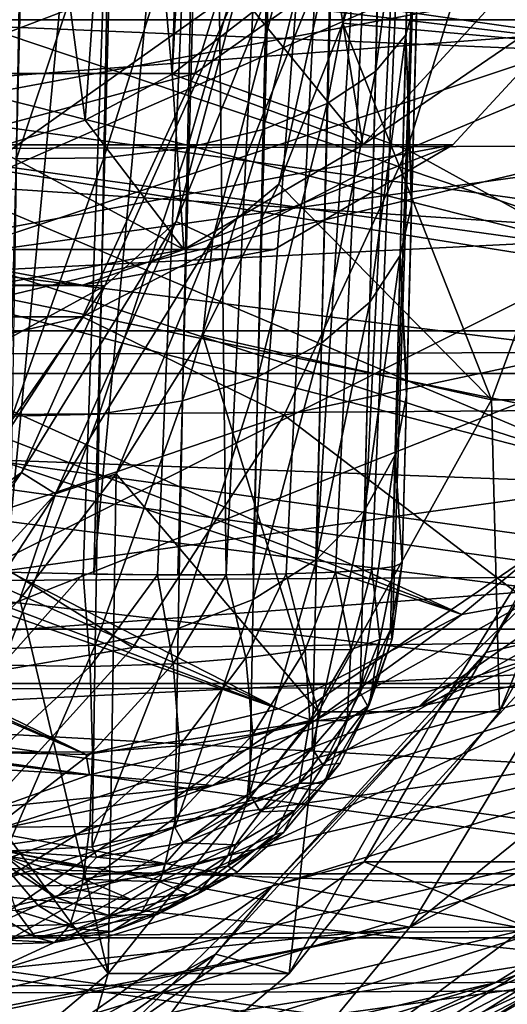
# Model space of a CAD drawing. Header units: metres. Extents: x -35 to 77, y -25 to 25.
# Tile 59 of 256: x 9.51 to 11.42, y -6.91 to -3.06. Entities that reach past the tile are written whole.
import ezdxf

# ---------------------------------------------------------------- set-up
doc = ezdxf.new("R2010")
doc.units = ezdxf.units.M
doc.layers.add('solid_500435', color=7, linetype='CONTINUOUS')

msp = doc.modelspace()

# ---------------------------------------------------------------- linework, layer by layer
at = {"layer": 'solid_500435'}
for points in [[(10.109332, -3.274239, 7.993035), (10.194451, -0.669553, 7.907916), (10.28862, 0, 7.813746)], [(10.42827, -3.027749, 7.674097), (10.109332, -3.274239, 7.993035), (10.28862, 0, 7.813746)], [(9.104116, -0.209416, -2.833911), (9.584646, -0.209416, -2.833911), (9.458664, -5.222095, -2.965173)], [(9.933667, -0.250873, -2.873832), (9.458664, -5.222095, -2.965173), (9.584646, -0.209416, -2.833911)], [(10.979338, -5.199574, -4.213637), (10.969929, -5.201536, -4.169688), (11.139394, -0.209416, -4.38338)], [(11.099242, -0.250975, -4.038643), (11.139394, -0.209416, -4.38338), (10.969929, -5.201536, -4.169688)], [(10.979338, -5.199574, -4.213637), (11.139394, -0.209416, -4.38338), (11.009102, -5.185084, -4.513782)], [(11.139394, -0.209416, -4.38338), (11.026217, -4.531479, -5.220894), (11.009102, -5.185084, -4.513782)], [(11.139394, -0.209416, -4.38338), (11.026853, -4.507197, -5.24372), (11.026217, -4.531479, -5.220894)], [(11.139394, -0.209416, -4.38338), (11.045679, -3.788234, -5.828421), (11.026853, -4.507197, -5.24372)], [(11.139394, -0.209416, -4.38338), (11.046694, -3.74952, -5.855496), (11.045679, -3.788234, -5.828421)], [(11.139394, -0.209416, -4.38338), (11.067164, -2.967745, -6.322978), (11.046694, -3.74952, -5.855496)], [(9.933667, -0.250873, -2.873832), (9.760811, -5.228467, -2.995101), (9.458664, -5.222095, -2.965173)], [(9.933667, -0.250873, -2.873832), (9.803466, -5.229146, -3.00423), (9.760811, -5.228467, -2.995101)], [(9.933667, -0.250873, -2.873832), (10.26167, -0.279508, -2.989748), (9.803466, -5.229146, -3.00423)], [(11.099242, -0.250975, -4.038643), (10.89115, -5.211899, -3.922973), (10.855138, -5.215055, -3.842584)], [(10.983666, -0.279465, -3.711859), (11.099242, -0.250975, -4.038643), (10.855138, -5.215055, -3.842584)], [(11.099242, -0.250975, -4.038643), (10.969929, -5.201536, -4.169688), (10.89115, -5.211899, -3.922973)], [(10.26167, -0.279508, -2.989748), (10.051826, -5.231924, -3.083514), (9.803466, -5.229146, -3.00423)], [(10.26167, -0.279508, -2.989748), (10.131002, -5.23236, -3.118974), (10.051826, -5.231924, -3.083514)], [(10.26167, -0.279508, -2.989748), (10.32009, -5.232227, -3.227045), (10.131002, -5.23236, -3.118974)], [(10.26167, -0.279508, -2.989748), (10.554129, -0.294164, -3.174338), (10.32009, -5.232227, -3.227045)], [(10.554129, -0.294164, -3.174338), (10.42487, -5.231217, -3.303638), (10.32009, -5.232227, -3.227045)], [(10.798859, -0.294161, -3.419041), (10.555169, -5.228723, -3.420086), (10.42487, -5.231217, -3.303638)], [(10.554129, -0.294164, -3.174338), (10.798859, -0.294161, -3.419041), (10.42487, -5.231217, -3.303638)], [(10.798859, -0.294161, -3.419041), (10.670367, -5.225155, -3.548955), (10.555169, -5.228723, -3.420086)], [(10.983666, -0.279465, -3.711859), (10.747955, -5.221818, -3.655073), (10.670367, -5.225155, -3.548955)], [(10.798859, -0.294161, -3.419041), (10.983666, -0.279465, -3.711859), (10.670367, -5.225155, -3.548955)], [(10.983666, -0.279465, -3.711859), (10.855138, -5.215055, -3.842584), (10.747955, -5.221818, -3.655073)], [(10.109332, -3.274239, 7.993035), (9.926165, -1.23741, 8.176203), (10.194451, -0.669553, 7.907916)], [(12.699311, -0.991924, 20.202744), (6.118983, -1.653746, 18.630188), (6.440368, -3.251175, 18.308802)], [(12.794785, -1.548687, 20.107271), (12.699311, -0.991924, 20.202744), (6.440368, -3.251175, 18.308802)], [(9.768827, -3.453979, 8.33354), (9.52463, -1.616825, 8.577738), (9.926165, -1.23741, 8.176203)], [(10.109332, -3.274239, 7.993035), (9.768827, -3.453979, 8.33354), (9.926165, -1.23741, 8.176203)], [(11.372758, -2.36349, 11.962199), (6.441213, -3.061342, 16.893744), (6.11936, -1.560884, 17.215597)], [(12.940553, -2.118443, 19.961502), (12.794785, -1.548687, 20.107271), (6.440368, -3.251175, 18.308802)], [(9.413695, -3.563309, 8.688671), (9.051184, -1.75, 9.051184), (9.52463, -1.616825, 8.577738)], [(9.768827, -3.453979, 8.33354), (9.413695, -3.563309, 8.688671), (9.52463, -1.616825, 8.577738)], [(7.948232, -2.373111, -2.114168), (9.751811, -1.677829, -0.586729), (9.421036, -3.071684, -0.255954)], [(9.512337, -1.677485, 0.265117), (9.421036, -3.071684, -0.255954), (9.751811, -1.677829, -0.586729)], [(12.182862, -1.689562, 0.545493), (11.864268, -3.172745, 0.864087), (11.134207, -1.718855, 1.66771)], [(11.864268, -3.172745, 0.864087), (10.981057, -2.40975, 1.820859), (11.134207, -1.718855, 1.66771)], [(19.80369, -3.521194, 36.764854), (19.535913, -1.782842, 37.032627), (0.56482, -2.716643, 17.819956)], [(12.940553, -2.118443, 19.961502), (6.440368, -3.251175, 18.308802), (6.963837, -4.737889, 17.785334)], [(13.137041, -2.677621, 19.765013), (12.940553, -2.118443, 19.961502), (6.963837, -4.737889, 17.785334)], [(12.958449, -3.293962, 5.94544), (8.636765, -2.168349, 3.466723), (8.500925, -2.463581, 3.602564)], [(12.958449, -3.293962, 5.94544), (13.321534, -2.34402, 5.582354), (8.636765, -2.168349, 3.466723)], [(11.047962, -2.192009, -7.016464), (10.90455, -3.26379, -6.914735), (11.023927, -3.120873, -6.626714)], [(11.047962, -2.192009, -7.016464), (10.928892, -2.291458, -7.323779), (10.90455, -3.26379, -6.914735)], [(11.047962, -2.192009, -7.016464), (11.023927, -3.120873, -6.626714), (11.067164, -2.967745, -6.322978)], [(7.426296, -2.231214, -1.769442), (7.104094, -3.271494, -1.44724), (10.519977, -2.232309, 1.324062)], [(7.104094, -3.271494, -1.44724), (10.197457, -3.272138, 1.646582), (10.519977, -2.232309, 1.324062)], [(10.519977, -2.232309, 1.324062), (10.197457, -3.272138, 1.646582), (11.379818, -2.434051, 1.348104)], [(10.928892, -2.291458, -7.323779), (10.715272, -3.389183, -7.171806), (10.90455, -3.26379, -6.914735)], [(10.928892, -2.291458, -7.323779), (10.739345, -2.377956, -7.597822), (10.715272, -3.389183, -7.171806)], [(6.365582, -3.517842, -10.670118), (6.375257, -2.367556, -10.99577), (11.626032, -3.116313, -11.067818)], [(6.375257, -2.367556, -10.99577), (11.635676, -2.351152, -11.266795), (11.626032, -3.116313, -11.067818)], [(11.372758, -2.36349, 11.962199), (16.893744, -3.061342, 6.441213), (6.441213, -3.061342, 16.893744)], [(10.739345, -2.377956, -7.597822), (10.46599, -3.490495, -7.384485), (10.715272, -3.389183, -7.171806)], [(10.739345, -2.377956, -7.597822), (10.489304, -2.446949, -7.824158), (10.46599, -3.490495, -7.384485)], [(11.372758, -2.36349, 11.962199), (11.962199, -2.36349, 11.372758), (16.893744, -3.061342, 6.441213)], [(10.733695, -2.767008, 2.016476), (10.981057, -2.40975, 1.820859), (10.777621, -3.074223, 2.024295)], [(11.864268, -3.172745, 0.864087), (10.777621, -3.074223, 2.024295), (10.981057, -2.40975, 1.820859)], [(12.958449, -3.293962, 5.94544), (8.500925, -2.463581, 3.602564), (8.348264, -2.741891, 3.755225)], [(10.489304, -2.446949, -7.824158), (10.169739, -3.56243, -7.541652), (10.46599, -3.490495, -7.384485)], [(10.489304, -2.446949, -7.824158), (10.191938, -2.494802, -7.990867), (10.169739, -3.56243, -7.541652)], [(10.197457, -3.272138, 1.646582), (11.028325, -3.568903, 1.699597), (11.379818, -2.434051, 1.348104)], [(11.379818, -2.434051, 1.348104), (11.028325, -3.568903, 1.699597), (12.651665, -2.888344, 0.076257)], [(10.191938, -2.494802, -7.990867), (9.842007, -3.601227, -7.635089), (10.169739, -3.56243, -7.541652)], [(10.191938, -2.494802, -7.990867), (9.862911, -2.518994, -8.089169), (9.842007, -3.601227, -7.635089)], [(9.499951, -3.604919, -7.660096), (9.519542, -2.51832, -8.113762), (9.500804, -3.555646, -7.684874)], [(9.862911, -2.518994, -8.089169), (9.519542, -2.51832, -8.113762), (9.499951, -3.604919, -7.660096)], [(9.862911, -2.518994, -8.089169), (9.499951, -3.604919, -7.660096), (9.842007, -3.601227, -7.635089)], [(9.500804, -3.555646, -7.684874), (9.519542, -2.51832, -8.113762), (9.510165, -3.026357, -7.925126)], [(13.380114, -3.205251, 19.521942), (13.137041, -2.677621, 19.765013), (6.963837, -4.737889, 17.785334)], [(19.80369, -3.521194, 36.764854), (0.56482, -2.716643, 17.819956), (0.727971, -3.599624, 17.656805)], [(10.124406, -3.850069, 2.469703), (10.369003, -2.936106, 2.008908), (10.581987, -2.720231, 2.012121)], [(10.124406, -3.850069, 2.469703), (10.581987, -2.720231, 2.012121), (10.268246, -3.916274, 2.481926)], [(10.581987, -2.720231, 2.012121), (10.733695, -2.767008, 2.016476), (10.268246, -3.916274, 2.481926)], [(10.855178, -3.549992, 7.954296), (10.42827, -3.027749, 7.674097), (10.719126, -2.719547, 7.383241)], [(10.855178, -3.549992, 7.954296), (10.719126, -2.719547, 7.383241), (11.455794, -2.897641, 7.353679)], [(12.479752, -4.135866, 6.424137), (8.348264, -2.741891, 3.755225), (8.57185, -3.148685, 4.193069)], [(12.479752, -4.135866, 6.424137), (12.958449, -3.293962, 5.94544), (8.348264, -2.741891, 3.755225)], [(10.268246, -3.916274, 2.481926), (10.733695, -2.767008, 2.016476), (10.526125, -3.704974, 2.275792)], [(10.733695, -2.767008, 2.016476), (10.777621, -3.074223, 2.024295), (10.526125, -3.704974, 2.275792)], [(11.028325, -3.568903, 1.699597), (12.255167, -4.243649, 0.472755), (12.651665, -2.888344, 0.076257)], [(7.70831, -2.89911, 11.80827), (8.308642, -3.550603, 11.207938), (9.75829, -3, 9.75829)], [(8.308642, -3.550603, 11.207938), (11.80827, -2.89911, 7.70831), (9.75829, -3, 9.75829)], [(8.308642, -3.550603, 11.207938), (11.207938, -3.550603, 8.308642), (11.80827, -2.89911, 7.70831)], [(10.855178, -3.549992, 7.954296), (11.455794, -2.897641, 7.353679), (11.80827, -2.89911, 7.70831)], [(10.855178, -3.549992, 7.954296), (11.80827, -2.89911, 7.70831), (11.207938, -3.550603, 8.308642)], [(0.839486, -2.978262, 14.709775), (11.451563, -2.961374, 25.329082), (11.83171, -4.362533, 24.948935)], [(14.073296, -4.277835, 5.019021), (5.019021, -4.277835, 14.073296), (4.51587, -2.946572, 14.576447)], [(14.576447, -2.946572, 4.51587), (14.073296, -4.277835, 5.019021), (4.51587, -2.946572, 14.576447)], [(6.63719, -2.946572, 16.697767), (7.140341, -4.277835, 16.194616), (16.697767, -2.946572, 6.63719)], [(7.140341, -4.277835, 16.194616), (16.194616, -4.277835, 7.140341), (16.697767, -2.946572, 6.63719)], [(10.369003, -2.936106, 2.008908), (8.730107, -4.09981, 1.41477), (9.25316, -2.934188, 0.891717)], [(10.369003, -2.936106, 2.008908), (9.845377, -4.102034, 2.532534), (8.730107, -4.09981, 1.41477)], [(10.124406, -3.850069, 2.469703), (9.845377, -4.102034, 2.532534), (10.369003, -2.936106, 2.008908)], [(1.224005, -4.38647, 14.325255), (0.839486, -2.978262, 14.709775), (11.83171, -4.362533, 24.948935)], [(11.023927, -3.120873, -6.626714), (11.046694, -3.74952, -5.855496), (11.067164, -2.967745, -6.322978)], [(10.855178, -3.549992, 7.954296), (10.109332, -3.274239, 7.993035), (10.42827, -3.027749, 7.674097)], [(6.441213, -3.061342, 16.893744), (16.893744, -3.061342, 6.441213), (16.371021, -4.444471, 6.963935)], [(6.441213, -3.061342, 16.893744), (16.371021, -4.444471, 6.963935), (6.963935, -4.444471, 16.371021)], [(11.358389, -4.547884, 1.369966), (10.526125, -3.704974, 2.275792), (10.777621, -3.074223, 2.024295)], [(11.864268, -3.172745, 0.864087), (11.358389, -4.547884, 1.369966), (10.777621, -3.074223, 2.024295)], [(6.365582, -3.517842, -10.670118), (11.626032, -3.116313, -11.067818), (11.613653, -3.864306, -10.814058)], [(12.479752, -4.135866, 6.424137), (8.57185, -3.148685, 4.193069), (8.869179, -3.560238, 4.707164)], [(11.023927, -3.120873, -6.626714), (10.882148, -4.165807, -6.368458), (11.001654, -3.983382, -6.105487)], [(11.023927, -3.120873, -6.626714), (10.90455, -3.26379, -6.914735), (10.882148, -4.165807, -6.368458)], [(11.023927, -3.120873, -6.626714), (11.001654, -3.983382, -6.105487), (11.045679, -3.788234, -5.828421)], [(11.023927, -3.120873, -6.626714), (11.045679, -3.788234, -5.828421), (11.046694, -3.74952, -5.855496)], [(12.065501, -4.547872, 2.077068), (11.358389, -4.547884, 1.369966), (11.864268, -3.172745, 0.864087)], [(13.380114, -3.205251, 19.521942), (6.963837, -4.737889, 17.785334), (7.671561, -6.063261, 17.07761)], [(13.665568, -3.690135, 19.236486), (13.380114, -3.205251, 19.521942), (7.671561, -6.063261, 17.07761)], [(7.104094, -3.271494, -1.44724), (6.663891, -4.223687, -1.007037), (10.197457, -3.272138, 1.646582)], [(6.663891, -4.223687, -1.007037), (9.758315, -4.222713, 2.085724), (10.197457, -3.272138, 1.646582)], [(10.197457, -3.272138, 1.646582), (9.758315, -4.222713, 2.085724), (11.028325, -3.568903, 1.699597)], [(10.90455, -3.26379, -6.914735), (10.693345, -4.326643, -6.603402), (10.882148, -4.165807, -6.368458)], [(10.90455, -3.26379, -6.914735), (10.715272, -3.389183, -7.171806), (10.693345, -4.326643, -6.603402)], [(10.15556, -3.960118, 8.653914), (9.768827, -3.453979, 8.33354), (10.109332, -3.274239, 7.993035)], [(10.15556, -3.960118, 8.653914), (10.109332, -3.274239, 7.993035), (10.855178, -3.549992, 7.954296)], [(10.715272, -3.389183, -7.171806), (10.445039, -4.457544, -6.798133), (10.693345, -4.326643, -6.603402)], [(10.715272, -3.389183, -7.171806), (10.46599, -3.490495, -7.384485), (10.445039, -4.457544, -6.798133)], [(10.15556, -3.960118, 8.653914), (9.413695, -3.563309, 8.688671), (9.768827, -3.453979, 8.33354)], [(10.46599, -3.490495, -7.384485), (10.150108, -4.551723, -6.942549), (10.445039, -4.457544, -6.798133)], [(10.46599, -3.490495, -7.384485), (10.169739, -3.56243, -7.541652), (10.150108, -4.551723, -6.942549)], [(19.80369, -3.521194, 36.764854), (0.727971, -3.599624, 17.656805), (0.936242, -4.463417, 17.448534)], [(20.243843, -5.191264, 36.324699), (19.80369, -3.521194, 36.764854), (0.936242, -4.463417, 17.448534)], [(6.351986, -4.627603, -10.218331), (6.365582, -3.517842, -10.670118), (11.598596, -4.589666, -10.507344)], [(6.365582, -3.517842, -10.670118), (11.613653, -3.864306, -10.814058), (11.598596, -4.589666, -10.507344)], [(11.901608, -4.841285, 7.002281), (8.869179, -3.560238, 4.707164), (8.156338, -3.633372, 4.607582)], [(8.308642, -3.550603, 11.207938), (9.007814, -3.960236, 10.508766), (11.207938, -3.550603, 8.308642)], [(11.901608, -4.841285, 7.002281), (12.479752, -4.135866, 6.424137), (8.869179, -3.560238, 4.707164)], [(9.007814, -3.960236, 10.508766), (10.508766, -3.960236, 9.007814), (11.207938, -3.550603, 8.308642)], [(9.404713, -4.1, 9.404761), (9.413695, -3.563309, 8.688671), (10.15556, -3.960118, 8.653914)], [(9.758315, -4.222713, 2.085724), (10.548104, -4.607658, 2.179818), (11.028325, -3.568903, 1.699597)], [(10.169739, -3.56243, -7.541652), (9.823852, -4.604294, -7.029161), (10.150108, -4.551723, -6.942549)], [(10.169739, -3.56243, -7.541652), (9.842007, -3.601227, -7.635089), (9.823852, -4.604294, -7.029161)], [(10.15556, -3.960118, 8.653914), (10.855178, -3.549992, 7.954296), (11.207938, -3.550603, 8.308642)], [(10.15556, -3.960118, 8.653914), (11.207938, -3.550603, 8.308642), (10.508766, -3.960236, 9.007814)], [(11.028325, -3.568903, 1.699597), (10.548104, -4.607658, 2.179818), (12.255167, -4.243649, 0.472755)], [(9.842007, -3.601227, -7.635089), (9.499951, -3.604919, -7.660096), (9.483185, -4.612123, -7.053671)], [(9.842007, -3.601227, -7.635089), (9.483185, -4.612123, -7.053671), (9.823852, -4.604294, -7.029161)], [(11.901608, -4.841285, 7.002281), (8.156338, -3.633372, 4.607582), (7.523862, -3.705464, 4.579627)], [(13.665568, -3.690135, 19.236486), (7.671561, -6.063261, 17.07761), (8.539442, -7.182155, 16.209728)], [(13.988875, -4.124352, 18.913179), (13.665568, -3.690135, 19.236486), (8.539442, -7.182155, 16.209728)], [(11.243089, -5.387239, 7.6608), (7.523862, -3.705464, 4.579627), (7.30184, -3.865089, 4.801649)], [(11.243089, -5.387239, 7.6608), (11.901608, -4.841285, 7.002281), (7.523862, -3.705464, 4.579627)], [(11.358389, -4.547884, 1.369966), (10.229363, -4.294998, 2.572553), (10.526125, -3.704974, 2.275792)], [(10.268246, -3.916274, 2.481926), (10.526125, -3.704974, 2.275792), (10.229363, -4.294998, 2.572553)], [(11.001654, -3.983382, -6.105487), (11.026853, -4.507197, -5.24372), (11.045679, -3.788234, -5.828421)], [(9.519755, -4.831951, 3.074353), (9.845377, -4.102034, 2.532534), (10.124406, -3.850069, 2.469703)], [(9.519755, -4.831951, 3.074353), (10.124406, -3.850069, 2.469703), (9.653197, -4.91504, 3.096974)], [(10.124406, -3.850069, 2.469703), (10.268246, -3.916274, 2.481926), (9.653197, -4.91504, 3.096974)], [(11.243089, -5.387239, 7.6608), (7.30184, -3.865089, 4.801649), (7.071234, -3.998165, 5.032254)], [(9.653197, -4.91504, 3.096974), (10.268246, -3.916274, 2.481926), (9.890543, -4.837919, 2.911374)], [(10.268246, -3.916274, 2.481926), (10.229363, -4.294998, 2.572553), (9.890543, -4.837919, 2.911374)], [(9.007814, -3.960236, 10.508766), (9.75829, -4.1, 9.75829), (10.508766, -3.960236, 9.007814)], [(9.404713, -4.1, 9.404761), (9.75829, -4.1, 9.75829), (9.007814, -3.960236, 10.508766)], [(9.404713, -4.1, 9.404761), (10.15556, -3.960118, 8.653914), (9.75829, -4.1, 9.75829)], [(10.15556, -3.960118, 8.653914), (10.508766, -3.960236, 9.007814), (9.75829, -4.1, 9.75829)], [(10.525646, -5.75604, 8.378242), (7.071234, -3.998165, 5.032254), (7.165349, -4.274706, 5.599569)], [(10.525646, -5.75604, 8.378242), (11.243089, -5.387239, 7.6608), (7.071234, -3.998165, 5.032254)], [(11.001654, -3.983382, -6.105487), (10.862085, -4.980176, -5.699606), (10.981551, -4.763398, -5.466216)], [(11.001654, -3.983382, -6.105487), (10.882148, -4.165807, -6.368458), (10.862085, -4.980176, -5.699606)], [(11.001654, -3.983382, -6.105487), (10.981551, -4.763398, -5.466216), (11.026217, -4.531479, -5.220894)], [(11.001654, -3.983382, -6.105487), (11.026217, -4.531479, -5.220894), (11.026853, -4.507197, -5.24372)], [(9.845377, -4.102034, 2.532534), (8.047032, -5.086067, 2.097845), (8.730107, -4.09981, 1.41477)], [(9.845377, -4.102034, 2.532534), (9.161599, -5.088346, 3.216311), (8.047032, -5.086067, 2.097845)], [(9.519755, -4.831951, 3.074353), (9.161599, -5.088346, 3.216311), (9.845377, -4.102034, 2.532534)], [(14.345761, -4.502263, 18.556293), (13.988875, -4.124352, 18.913179), (8.539442, -7.182155, 16.209728)], [(10.882148, -4.165807, -6.368458), (10.67393, -5.17192, -5.908336), (10.862085, -4.980176, -5.699606)], [(10.882148, -4.165807, -6.368458), (10.693345, -4.326643, -6.603402), (10.67393, -5.17192, -5.908336)], [(9.772962, -5.935522, 9.130927), (6.016606, -4.249703, 6.086882), (5.767894, -4.230949, 6.335594)], [(9.009802, -5.91983, 9.894087), (9.772962, -5.935522, 9.130927), (5.767894, -4.230949, 6.335594)], [(6.121013, -5.057295, -0.464158), (9.214528, -5.058102, 2.62951), (9.758315, -4.222713, 2.085724)], [(6.663891, -4.223687, -1.007037), (6.121013, -5.057295, -0.464158), (9.758315, -4.222713, 2.085724)], [(9.758315, -4.222713, 2.085724), (9.214528, -5.058102, 2.62951), (10.548104, -4.607658, 2.179818)], [(9.772962, -5.935522, 9.130927), (6.634076, -4.401, 6.129844), (6.016606, -4.249703, 6.086882)], [(10.525646, -5.75604, 8.378242), (7.165349, -4.274706, 5.599569), (7.331693, -4.554484, 6.24465)], [(10.548104, -4.607658, 2.179818), (11.711902, -5.49703, 1.016021), (12.255167, -4.243649, 0.472755)], [(13.396152, -5.444713, 5.696165), (5.696165, -5.444713, 13.396152), (5.019021, -4.277835, 14.073296)], [(14.073296, -4.277835, 5.019021), (13.396152, -5.444713, 5.696165), (5.019021, -4.277835, 14.073296)], [(7.140341, -4.277835, 16.194616), (7.817485, -5.444713, 15.517472), (16.194616, -4.277835, 7.140341)], [(7.817485, -5.444713, 15.517472), (15.517472, -5.444713, 7.817485), (16.194616, -4.277835, 7.140341)], [(10.68245, -5.768151, 2.045905), (9.890543, -4.837919, 2.911374), (10.229363, -4.294998, 2.572553)], [(11.358389, -4.547884, 1.369966), (10.68245, -5.768151, 2.045905), (10.229363, -4.294998, 2.572553)], [(10.693345, -4.326643, -6.603402), (10.426764, -5.328765, -6.081668), (10.67393, -5.17192, -5.908336)], [(10.693345, -4.326643, -6.603402), (10.445039, -4.457544, -6.798133), (10.426764, -5.328765, -6.081668)], [(1.224005, -4.38647, 14.325255), (11.83171, -4.362533, 24.948935), (12.352456, -5.670171, 24.428188)], [(1.750604, -5.699537, 13.798656), (1.224005, -4.38647, 14.325255), (12.352456, -5.670171, 24.428188)], [(10.525646, -5.75604, 8.378242), (7.331693, -4.554484, 6.24465), (6.634076, -4.401, 6.129844)], [(9.772962, -5.935522, 9.130927), (10.525646, -5.75604, 8.378242), (6.634076, -4.401, 6.129844)], [(11.336342, -5.536698, 3.950965), (12.029181, -4.411606, 3.258126), (11.682804, -5.45572, 4.403984)], [(11.870125, -4.59473, 2.735015), (12.029181, -4.411606, 3.258126), (11.336342, -5.536698, 3.950965)], [(20.243843, -5.191264, 36.324699), (0.936242, -4.463417, 17.448534), (1.188522, -5.303418, 17.196255)], [(6.963935, -4.444471, 16.371021), (16.371021, -4.444471, 6.963935), (15.667371, -5.65698, 7.667587)], [(6.963935, -4.444471, 16.371021), (15.667371, -5.65698, 7.667587), (7.667587, -5.65698, 15.667371)], [(10.445039, -4.457544, -6.798133), (10.133302, -5.442645, -6.210686), (10.426764, -5.328765, -6.081668)], [(10.445039, -4.457544, -6.798133), (10.150108, -4.551723, -6.942549), (10.133302, -5.442645, -6.210686)], [(14.345761, -4.502263, 18.556293), (8.539442, -7.182155, 16.209728), (9.537924, -8.05647, 15.211246)], [(14.731354, -4.818725, 18.170702), (14.345761, -4.502263, 18.556293), (9.537924, -8.05647, 15.211246)], [(10.981551, -4.763398, -5.466216), (11.009102, -5.185084, -4.513782), (11.026217, -4.531479, -5.220894)], [(10.150108, -4.551723, -6.942549), (9.808637, -5.507701, -6.288754), (10.133302, -5.442645, -6.210686)], [(10.150108, -4.551723, -6.942549), (9.823852, -4.604294, -7.029161), (9.808637, -5.507701, -6.288754)], [(11.389561, -5.768146, 2.753008), (10.68245, -5.768151, 2.045905), (11.358389, -4.547884, 1.369966)], [(12.065501, -4.547872, 2.077068), (11.389561, -5.768146, 2.753008), (11.358389, -4.547884, 1.369966)], [(11.870125, -4.59473, 2.735015), (11.389561, -5.768146, 2.753008), (12.065501, -4.547872, 2.077068)], [(6.351986, -4.627603, -10.218331), (11.598596, -4.589666, -10.507344), (11.580861, -5.292165, -10.148048)], [(9.214528, -5.058102, 2.62951), (9.955873, -5.51705, 2.772049), (10.548104, -4.607658, 2.179818)], [(9.823852, -4.604294, -7.029161), (9.483185, -4.612123, -7.053671), (9.469452, -5.520269, -6.312114)], [(9.823852, -4.604294, -7.029161), (9.469452, -5.520269, -6.312114), (9.808637, -5.507701, -6.288754)], [(10.548104, -4.607658, 2.179818), (9.955873, -5.51705, 2.772049), (11.711902, -5.49703, 1.016021)], [(11.148526, -5.766525, 3.456614), (11.389561, -5.768146, 2.753008), (11.870125, -4.59473, 2.735015)], [(11.148526, -5.766525, 3.456614), (11.870125, -4.59473, 2.735015), (11.336342, -5.536698, 3.950965)], [(6.334543, -5.684028, -9.644817), (6.351986, -4.627603, -10.218331), (11.580861, -5.292165, -10.148048)], [(10.981551, -4.763398, -5.466216), (10.8447, -5.692216, -4.924806), (10.963987, -5.446362, -4.724622)], [(10.981551, -4.763398, -5.466216), (10.862085, -4.980176, -5.699606), (10.8447, -5.692216, -4.924806)], [(10.981551, -4.763398, -5.466216), (10.963987, -5.446362, -4.724622), (11.009102, -5.185084, -4.513782)], [(11.076242, -5.747701, 8.016074), (13.094257, -5.302575, 5.998059), (13.44718, -4.781199, 5.645136)], [(11.827216, -5.226188, 7.2651), (11.076242, -5.747701, 8.016074), (13.44718, -4.781199, 5.645136)], [(8.791273, -5.628143, 3.802835), (9.161599, -5.088346, 3.216311), (9.519755, -4.831951, 3.074353)], [(8.791273, -5.628143, 3.802835), (9.519755, -4.831951, 3.074353), (8.912189, -5.724924, 3.837983)], [(9.519755, -4.831951, 3.074353), (9.653197, -4.91504, 3.096974), (8.912189, -5.724924, 3.837983)], [(9.859471, -6.79199, 2.868884), (9.51342, -5.327706, 3.288496), (9.890543, -4.837919, 2.911374)], [(9.653197, -4.91504, 3.096974), (9.890543, -4.837919, 2.911374), (9.51342, -5.327706, 3.288496)], [(15.140409, -5.06944, 17.761646), (14.731354, -4.818725, 18.170702), (9.537924, -8.05647, 15.211246)], [(10.68245, -5.768151, 2.045905), (9.859471, -6.79199, 2.868884), (9.890543, -4.837919, 2.911374)], [(11.49291, -5.341507, 7.547544), (11.901608, -4.841285, 7.002281), (11.243089, -5.387239, 7.6608)], [(8.912189, -5.724924, 3.837983), (9.653197, -4.91504, 3.096974), (9.102146, -5.758979, 3.69977)], [(9.653197, -4.91504, 3.096974), (9.51342, -5.327706, 3.288496), (9.102146, -5.758979, 3.69977)], [(10.862085, -4.980176, -5.699606), (10.657323, -5.910212, -5.104015), (10.8447, -5.692216, -4.924806)], [(10.862085, -4.980176, -5.699606), (10.67393, -5.17192, -5.908336), (10.657323, -5.910212, -5.104015)], [(9.214528, -5.058102, 2.62951), (8.580931, -5.755519, 3.263108), (9.955873, -5.51705, 2.772049)], [(15.140409, -5.06944, 17.761646), (9.537924, -8.05647, 15.211246), (10.633005, -8.656431, 14.116166)], [(15.567363, -5.250994, 17.334692), (15.140409, -5.06944, 17.761646), (10.633005, -8.656431, 14.116166)], [(20.243843, -5.191264, 36.324699), (1.188522, -5.303418, 17.196255), (1.483466, -6.115149, 16.90131)], [(20.849007, -6.758882, 35.719536), (20.243843, -5.191264, 36.324699), (1.483466, -6.115149, 16.90131)], [(10.67393, -5.17192, -5.908336), (10.41141, -6.089231, -5.253109), (10.657323, -5.910212, -5.104015)], [(10.67393, -5.17192, -5.908336), (10.426764, -5.328765, -6.081668), (10.41141, -6.089231, -5.253109)], [(10.963987, -5.446362, -4.724622), (10.970406, -5.483296, -4.44034), (11.009102, -5.185084, -4.513782)], [(10.970406, -5.483296, -4.44034), (10.979338, -5.199574, -4.213637), (11.009102, -5.185084, -4.513782)], [(9.443303, -5.585594, -3.020261), (9.458664, -5.222095, -2.965173), (9.760811, -5.228467, -2.995101)], [(9.789085, -5.591565, -3.058565), (9.443303, -5.585594, -3.020261), (9.760811, -5.228467, -2.995101)], [(10.051826, -5.231924, -3.083514), (9.760811, -5.228467, -2.995101), (9.803466, -5.229146, -3.00423)], [(9.789085, -5.591565, -3.058565), (9.760811, -5.228467, -2.995101), (10.051826, -5.231924, -3.083514)], [(10.113496, -5.580099, -3.170035), (9.789085, -5.591565, -3.058565), (10.051826, -5.231924, -3.083514)], [(10.32009, -5.232227, -3.227045), (10.051826, -5.231924, -3.083514), (10.131002, -5.23236, -3.118974)], [(10.113496, -5.580099, -3.170035), (10.051826, -5.231924, -3.083514), (10.32009, -5.232227, -3.227045)], [(10.397742, -5.55662, -3.343192), (10.113496, -5.580099, -3.170035), (10.32009, -5.232227, -3.227045)], [(10.555169, -5.228723, -3.420086), (10.32009, -5.232227, -3.227045), (10.42487, -5.231217, -3.303638)], [(10.397742, -5.55662, -3.343192), (10.32009, -5.232227, -3.227045), (10.555169, -5.228723, -3.420086)], [(10.63028, -5.525714, -3.565236), (10.397742, -5.55662, -3.343192), (10.555169, -5.228723, -3.420086)], [(10.747955, -5.221818, -3.655073), (10.555169, -5.228723, -3.420086), (10.670367, -5.225155, -3.548955)], [(10.63028, -5.525714, -3.565236), (10.555169, -5.228723, -3.420086), (10.747955, -5.221818, -3.655073)], [(10.808586, -5.524167, -3.844491), (10.63028, -5.525714, -3.565236), (10.747955, -5.221818, -3.655073)], [(10.89115, -5.211899, -3.922973), (10.747955, -5.221818, -3.655073), (10.855138, -5.215055, -3.842584)], [(10.808586, -5.524167, -3.844491), (10.747955, -5.221818, -3.655073), (10.89115, -5.211899, -3.922973)], [(10.921843, -5.485747, -4.123103), (10.808586, -5.524167, -3.844491), (10.89115, -5.211899, -3.922973)], [(10.979338, -5.199574, -4.213637), (10.89115, -5.211899, -3.922973), (10.969929, -5.201536, -4.169688)], [(10.921843, -5.485747, -4.123103), (10.89115, -5.211899, -3.922973), (10.979338, -5.199574, -4.213637)], [(10.970406, -5.483296, -4.44034), (10.921843, -5.485747, -4.123103), (10.979338, -5.199574, -4.213637)], [(11.49291, -5.341507, 7.547544), (11.076242, -5.747701, 8.016074), (11.827216, -5.226188, 7.2651)], [(15.567363, -5.250994, 17.334692), (10.633005, -8.656431, 14.116166), (11.787394, -8.961608, 12.961778)], [(6.334543, -5.684028, -9.644817), (11.580861, -5.292165, -10.148048), (11.560436, -5.972276, -9.735927)], [(7.874338, -6.906338, 11.217978), (12.70681, -5.771944, 6.385507), (13.094257, -5.302575, 5.998059)], [(10.268545, -6.055868, 8.823771), (7.874338, -6.906338, 11.217978), (13.094257, -5.302575, 5.998059)], [(11.076242, -5.747701, 8.016074), (10.268545, -6.055868, 8.823771), (13.094257, -5.302575, 5.998059)], [(9.859471, -6.79199, 2.868884), (9.102146, -5.758979, 3.69977), (9.51342, -5.327706, 3.288496)], [(10.426764, -5.328765, -6.081668), (10.119506, -6.220143, -5.364484), (10.41141, -6.089231, -5.253109)], [(10.426764, -5.328765, -6.081668), (10.133302, -5.442645, -6.210686), (10.119506, -6.220143, -5.364484)], [(10.664525, -5.804703, 8.37593), (11.076242, -5.747701, 8.016074), (11.49291, -5.341507, 7.547544)], [(10.664525, -5.804703, 8.37593), (11.49291, -5.341507, 7.547544), (11.243089, -5.387239, 7.6608)], [(10.664525, -5.804703, 8.37593), (11.243089, -5.387239, 7.6608), (10.525646, -5.75604, 8.378242)], [(12.571044, -6.402339, 6.521272), (6.521272, -6.402339, 12.571044), (5.696165, -5.444713, 13.396152)], [(13.396152, -5.444713, 5.696165), (12.571044, -6.402339, 6.521272), (5.696165, -5.444713, 13.396152)], [(7.817485, -5.444713, 15.517472), (8.642592, -6.402339, 14.692365), (15.517472, -5.444713, 7.817485)], [(8.642592, -6.402339, 14.692365), (14.692365, -6.402339, 8.642592), (15.517472, -5.444713, 7.817485)], [(10.133302, -5.442645, -6.210686), (9.796495, -6.296274, -5.432457), (10.119506, -6.220143, -5.364484)], [(10.133302, -5.442645, -6.210686), (9.808637, -5.507701, -6.288754), (9.796495, -6.296274, -5.432457)], [(10.963987, -5.446362, -4.724622), (10.8447, -5.692216, -4.924806), (10.875516, -5.747962, -4.671163)], [(12.222116, -6.354447, 6.587358), (10.860311, -6.354858, 5.226478), (11.682804, -5.45572, 4.403984)], [(11.336342, -5.536698, 3.950965), (11.682804, -5.45572, 4.403984), (10.860311, -6.354858, 5.226478)], [(10.963987, -5.446362, -4.724622), (10.875516, -5.747962, -4.671163), (10.970406, -5.483296, -4.44034)], [(9.265336, -6.27796, 3.462586), (11.038684, -6.611057, 1.689238), (11.711902, -5.49703, 1.016021)], [(9.955873, -5.51705, 2.772049), (9.265336, -6.27796, 3.462586), (11.711902, -5.49703, 1.016021)], [(10.921843, -5.485747, -4.123103), (10.793391, -5.803878, -4.069593), (10.808586, -5.524167, -3.844491)], [(10.921843, -5.485747, -4.123103), (10.879705, -5.742144, -4.341769), (10.793391, -5.803878, -4.069593)], [(10.970406, -5.483296, -4.44034), (10.875516, -5.747962, -4.671163), (10.879705, -5.742144, -4.341769)], [(10.970406, -5.483296, -4.44034), (10.879705, -5.742144, -4.341769), (10.921843, -5.485747, -4.123103)], [(11.038684, -6.611057, 1.689238), (12.098453, -6.072339, 2.043683), (12.419842, -5.495792, 1.722294)], [(11.711902, -5.49703, 1.016021), (11.038684, -6.611057, 1.689238), (12.419842, -5.495792, 1.722294)], [(8.580931, -5.755519, 3.263108), (9.265336, -6.27796, 3.462586), (9.955873, -5.51705, 2.772049)], [(9.808637, -5.507701, -6.288754), (9.469452, -5.520269, -6.312114), (9.458851, -6.313801, -5.45361)], [(9.808637, -5.507701, -6.288754), (9.458851, -6.313801, -5.45361), (9.796495, -6.296274, -5.432457)], [(10.63028, -5.525714, -3.565236), (10.424756, -5.856541, -3.519516), (10.397742, -5.55662, -3.343192)], [(10.63028, -5.525714, -3.565236), (10.647392, -5.802009, -3.754751), (10.424756, -5.856541, -3.519516)], [(10.501609, -6.449018, 4.785697), (11.336342, -5.536698, 3.950965), (10.860311, -6.354858, 5.226478)], [(11.148526, -5.766525, 3.456614), (11.336342, -5.536698, 3.950965), (10.501609, -6.449018, 4.785697)], [(10.808586, -5.524167, -3.844491), (10.647392, -5.802009, -3.754751), (10.63028, -5.525714, -3.565236)], [(10.808586, -5.524167, -3.844491), (10.793391, -5.803878, -4.069593), (10.647392, -5.802009, -3.754751)], [(10.113496, -5.580099, -3.170035), (9.797771, -5.926396, -3.205422), (9.789085, -5.591565, -3.058565)], [(10.113496, -5.580099, -3.170035), (10.13762, -5.900753, -3.330218), (9.797771, -5.926396, -3.205422)], [(10.397742, -5.55662, -3.343192), (10.13762, -5.900753, -3.330218), (10.113496, -5.580099, -3.170035)], [(10.397742, -5.55662, -3.343192), (10.424756, -5.856541, -3.519516), (10.13762, -5.900753, -3.330218)], [(9.789085, -5.591565, -3.058565), (9.428868, -5.924864, -3.16195), (9.443303, -5.585594, -3.020261)], [(9.789085, -5.591565, -3.058565), (9.797771, -5.926396, -3.205422), (9.428868, -5.924864, -3.16195)], [(7.667587, -5.65698, 15.667371), (15.667371, -5.65698, 7.667587), (14.810284, -6.651693, 8.524673)], [(7.667587, -5.65698, 15.667371), (14.810284, -6.651693, 8.524673), (8.524673, -6.651693, 14.810284)], [(1.750604, -5.699537, 13.798656), (12.352456, -5.670171, 24.428188), (13.002639, -6.856255, 23.778006)], [(2.407862, -6.888983, 13.141398), (1.750604, -5.699537, 13.798656), (13.002639, -6.856255, 23.778006)], [(6.313483, -6.675554, -8.957006), (6.334543, -5.684028, -9.644817), (11.53743, -6.625401, -9.273106)], [(6.334543, -5.684028, -9.644817), (11.560436, -5.972276, -9.735927), (11.53743, -6.625401, -9.273106)], [(10.8447, -5.692216, -4.924806), (10.657323, -5.910212, -5.104015), (10.700225, -5.977666, -4.892166)], [(10.8447, -5.692216, -4.924806), (10.700225, -5.977666, -4.892166), (10.875516, -5.747962, -4.671163)], [(7.874338, -6.906338, 11.217978), (8.364614, -7.106058, 10.727701), (12.70681, -5.771944, 6.385507)], [(8.364614, -7.106058, 10.727701), (12.288467, -6.184945, 6.803849), (12.70681, -5.771944, 6.385507)], [(9.859471, -6.79199, 2.868884), (8.917477, -7.584536, 3.810879), (9.102146, -5.758979, 3.69977)], [(10.664525, -5.804703, 8.37593), (10.525646, -5.75604, 8.378242), (9.772962, -5.935522, 9.130927)], [(10.566579, -6.791989, 3.57599), (9.859471, -6.79199, 2.868884), (10.68245, -5.768151, 2.045905)], [(10.664525, -5.804703, 8.37593), (10.268545, -6.055868, 8.823771), (11.076242, -5.747701, 8.016074)], [(10.279143, -6.716716, 4.325996), (10.566579, -6.791989, 3.57599), (11.148526, -5.766525, 3.456614)], [(10.279143, -6.716716, 4.325996), (11.148526, -5.766525, 3.456614), (10.501609, -6.449018, 4.785697)], [(11.148526, -5.766525, 3.456614), (10.566579, -6.791989, 3.57599), (11.389561, -5.768146, 2.753008)], [(11.389561, -5.768146, 2.753008), (10.566579, -6.791989, 3.57599), (10.68245, -5.768151, 2.045905)], [(10.875516, -5.747962, -4.671163), (10.700225, -5.977666, -4.892166), (10.767127, -5.96874, -4.568288)], [(10.879705, -5.742144, -4.341769), (10.704, -6.047051, -4.318625), (10.793391, -5.803878, -4.069593)], [(10.879705, -5.742144, -4.341769), (10.767127, -5.96874, -4.568288), (10.704, -6.047051, -4.318625)], [(10.875516, -5.747962, -4.671163), (10.767127, -5.96874, -4.568288), (10.879705, -5.742144, -4.341769)], [(9.786145, -6.014205, 9.25431), (10.664525, -5.804703, 8.37593), (9.772962, -5.935522, 9.130927)], [(9.786145, -6.014205, 9.25431), (10.268545, -6.055868, 8.823771), (10.664525, -5.804703, 8.37593)], [(10.647392, -5.802009, -3.754751), (10.400997, -6.119709, -3.747442), (10.424756, -5.856541, -3.519516)], [(10.647392, -5.802009, -3.754751), (10.606827, -6.046837, -3.980498), (10.400997, -6.119709, -3.747442)], [(10.793391, -5.803878, -4.069593), (10.606827, -6.046837, -3.980498), (10.647392, -5.802009, -3.754751)], [(10.793391, -5.803878, -4.069593), (10.704, -6.047051, -4.318625), (10.606827, -6.046837, -3.980498)], [(10.424756, -5.856541, -3.519516), (10.1239, -6.180104, -3.555688), (10.13762, -5.900753, -3.330218)], [(10.424756, -5.856541, -3.519516), (10.400997, -6.119709, -3.747442), (10.1239, -6.180104, -3.555688)], [(8.896159, -5.960857, 10.144296), (9.786145, -6.014205, 9.25431), (9.009802, -5.91983, 9.894087)], [(9.786145, -6.014205, 9.25431), (9.772962, -5.935522, 9.130927), (9.009802, -5.91983, 9.894087)], [(9.797771, -5.926396, -3.205422), (9.416229, -6.219482, -3.38203), (9.428868, -5.924864, -3.16195)], [(9.797771, -5.926396, -3.205422), (9.786878, -6.217005, -3.427194), (9.416229, -6.219482, -3.38203)], [(10.13762, -5.900753, -3.330218), (9.786878, -6.217005, -3.427194), (9.797771, -5.926396, -3.205422)], [(10.13762, -5.900753, -3.330218), (10.1239, -6.180104, -3.555688), (9.786878, -6.217005, -3.427194)], [(10.657323, -5.910212, -5.104015), (10.41141, -6.089231, -5.253109), (10.454842, -6.158898, -5.09035)], [(10.657323, -5.910212, -5.104015), (10.454842, -6.158898, -5.09035), (10.700225, -5.977666, -4.892166)], [(8.896159, -5.960857, 10.144296), (9.434167, -6.139286, 9.65815), (9.786145, -6.014205, 9.25431)], [(10.767127, -5.96874, -4.568288), (10.545541, -6.239731, -4.577292), (10.704, -6.047051, -4.318625)], [(10.767127, -5.96874, -4.568288), (10.589877, -6.153918, -4.79105), (10.545541, -6.239731, -4.577292)], [(10.700225, -5.977666, -4.892166), (10.589877, -6.153918, -4.79105), (10.767127, -5.96874, -4.568288)], [(10.700225, -5.977666, -4.892166), (10.454842, -6.158898, -5.09035), (10.589877, -6.153918, -4.79105)], [(9.786145, -6.014205, 9.25431), (9.434167, -6.139286, 9.65815), (10.268545, -6.055868, 8.823771)], [(10.268545, -6.055868, 8.823771), (7.400376, -6.639123, 11.69194), (7.874338, -6.906338, 11.217978)], [(10.268545, -6.055868, 8.823771), (9.434167, -6.139286, 9.65815), (7.400376, -6.639123, 11.69194)], [(10.606827, -6.046837, -3.980498), (10.327749, -6.331882, -4.014633), (10.400997, -6.119709, -3.747442)], [(10.606827, -6.046837, -3.980498), (10.510612, -6.247951, -4.231184), (10.327749, -6.331882, -4.014633)], [(10.704, -6.047051, -4.318625), (10.510612, -6.247951, -4.231184), (10.606827, -6.046837, -3.980498)], [(10.704, -6.047051, -4.318625), (10.545541, -6.239731, -4.577292), (10.510612, -6.247951, -4.231184)], [(11.038684, -6.611057, 1.689238), (11.746068, -6.611448, 2.396068), (12.098453, -6.072339, 2.043683)], [(20.849007, -6.758882, 35.719536), (1.483466, -6.115149, 16.90131), (1.819504, -6.894283, 16.565273)], [(10.400997, -6.119709, -3.747442), (10.073124, -6.402127, -3.833513), (10.1239, -6.180104, -3.555688)], [(10.400997, -6.119709, -3.747442), (10.327749, -6.331882, -4.014633), (10.073124, -6.402127, -3.833513)], [(10.41141, -6.089231, -5.253109), (10.119506, -6.220143, -5.364484), (10.153798, -6.280997, -5.254058)], [(10.41141, -6.089231, -5.253109), (10.153798, -6.280997, -5.254058), (10.454842, -6.158898, -5.09035)], [(10.454842, -6.158898, -5.09035), (10.153798, -6.280997, -5.254058), (10.357041, -6.288188, -4.998638)], [(10.589877, -6.153918, -4.79105), (10.32711, -6.370856, -4.830749), (10.545541, -6.239731, -4.577292)], [(10.589877, -6.153918, -4.79105), (10.357041, -6.288188, -4.998638), (10.32711, -6.370856, -4.830749)], [(10.454842, -6.158898, -5.09035), (10.357041, -6.288188, -4.998638), (10.589877, -6.153918, -4.79105)], [(8.364614, -7.106058, 10.727701), (8.866435, -7.236356, 10.225882), (12.288467, -6.184945, 6.803849)], [(8.866435, -7.236356, 10.225882), (11.843283, -6.537571, 7.249033), (12.288467, -6.184945, 6.803849)], [(10.1239, -6.180104, -3.555688), (9.757053, -6.446115, -3.710696), (9.786878, -6.217005, -3.427194)], [(10.1239, -6.180104, -3.555688), (10.073124, -6.402127, -3.833513), (9.757053, -6.446115, -3.710696)], [(9.786878, -6.217005, -3.427194), (9.406141, -6.451719, -3.667259), (9.416229, -6.219482, -3.38203)], [(9.786878, -6.217005, -3.427194), (9.757053, -6.446115, -3.710696), (9.406141, -6.451719, -3.667259)], [(10.119506, -6.220143, -5.364484), (9.796495, -6.296274, -5.432457), (9.8148, -6.336784, -5.373664)], [(10.119506, -6.220143, -5.364484), (9.8148, -6.336784, -5.373664), (10.153798, -6.280997, -5.254058)], [(10.510612, -6.247951, -4.231184), (10.208979, -6.481576, -4.30663), (10.327749, -6.331882, -4.014633)], [(10.510612, -6.247951, -4.231184), (10.363559, -6.395291, -4.494269), (10.208979, -6.481576, -4.30663)], [(10.545541, -6.239731, -4.577292), (10.32711, -6.370856, -4.830749), (10.363559, -6.395291, -4.494269)], [(10.545541, -6.239731, -4.577292), (10.363559, -6.395291, -4.494269), (10.510612, -6.247951, -4.231184)], [(9.265336, -6.27796, 3.462586), (8.493095, -6.868742, 4.234827), (11.038684, -6.611057, 1.689238)], [(9.77459, -6.379435, -5.327046), (9.458851, -6.313801, -5.45361), (9.454833, -6.331705, -5.431072)], [(9.796495, -6.296274, -5.432457), (9.458851, -6.313801, -5.45361), (9.8148, -6.336784, -5.373664)], [(9.8148, -6.336784, -5.373664), (9.458851, -6.313801, -5.45361), (9.77459, -6.379435, -5.327046)], [(10.153798, -6.280997, -5.254058), (9.8148, -6.336784, -5.373664), (10.080555, -6.364667, -5.180408)], [(10.357041, -6.288188, -4.998638), (10.061246, -6.432902, -5.064447), (10.32711, -6.370856, -4.830749)], [(10.357041, -6.288188, -4.998638), (10.080555, -6.364667, -5.180408), (10.061246, -6.432902, -5.064447)], [(10.153798, -6.280997, -5.254058), (10.080555, -6.364667, -5.180408), (10.357041, -6.288188, -4.998638)], [(9.653921, -6.494101, -5.171865), (9.454833, -6.331705, -5.431072), (9.436108, -6.351991, -5.40458)], [(9.653921, -6.494101, -5.171865), (9.436108, -6.351991, -5.40458), (9.585308, -6.525257, -5.124566)], [(9.585308, -6.525257, -5.124566), (9.436108, -6.351991, -5.40458), (9.498167, -6.545131, -5.091979)], [(9.77459, -6.379435, -5.327046), (9.454833, -6.331705, -5.431072), (9.763206, -6.422307, -5.264975)], [(9.763206, -6.422307, -5.264975), (9.454833, -6.331705, -5.431072), (9.701334, -6.456479, -5.22717)], [(9.701334, -6.456479, -5.22717), (9.454833, -6.331705, -5.431072), (9.653921, -6.494101, -5.171865)], [(9.8148, -6.336784, -5.373664), (9.77459, -6.379435, -5.327046), (10.080555, -6.364667, -5.180408)], [(10.327749, -6.331882, -4.014633), (9.988203, -6.554087, -4.147757), (10.073124, -6.402127, -3.833513)], [(10.327749, -6.331882, -4.014633), (10.208979, -6.481576, -4.30663), (9.988203, -6.554087, -4.147757)], [(12.222116, -6.354447, 6.587358), (11.764783, -6.716691, 7.044691), (10.860311, -6.354858, 5.226478)], [(10.080555, -6.364667, -5.180408), (9.763206, -6.422307, -5.264975), (10.061246, -6.432902, -5.064447)], [(10.080555, -6.364667, -5.180408), (9.77459, -6.379435, -5.327046), (9.763206, -6.422307, -5.264975)], [(11.764783, -6.716691, 7.044691), (9.92952, -7.009844, 6.15727), (10.860311, -6.354858, 5.226478)], [(10.501609, -6.449018, 4.785697), (10.860311, -6.354858, 5.226478), (9.92952, -7.009844, 6.15727)], [(10.32711, -6.370856, -4.830749), (10.061246, -6.432902, -5.064447), (10.173025, -6.481488, -4.756594)], [(10.32711, -6.370856, -4.830749), (10.173025, -6.481488, -4.756594), (10.363559, -6.395291, -4.494269)], [(11.629699, -7.113902, 7.462617), (7.462617, -7.113902, 11.629699), (6.521272, -6.402339, 12.571044)], [(12.571044, -6.402339, 6.521272), (11.629699, -7.113902, 7.462617), (6.521272, -6.402339, 12.571044)], [(8.642592, -6.402339, 14.692365), (7.462617, -7.113902, 11.629699), (9.583938, -7.113902, 13.751019)], [(8.642592, -6.402339, 14.692365), (9.583938, -7.113902, 13.751019), (14.692365, -6.402339, 8.642592)], [(9.583938, -7.113902, 13.751019), (13.751019, -7.113902, 9.583938), (14.692365, -6.402339, 8.642592)], [(9.763206, -6.422307, -5.264975), (9.701334, -6.456479, -5.22717), (9.948541, -6.50223, -5.005037)], [(10.073124, -6.402127, -3.833513), (9.710073, -6.600109, -4.039075), (9.757053, -6.446115, -3.710696)], [(10.073124, -6.402127, -3.833513), (9.988203, -6.554087, -4.147757), (9.710073, -6.600109, -4.039075)], [(10.061246, -6.432902, -5.064447), (9.763206, -6.422307, -5.264975), (9.948541, -6.50223, -5.005037)], [(10.363559, -6.395291, -4.494269), (10.051112, -6.56069, -4.607628), (10.208979, -6.481576, -4.30663)], [(10.363559, -6.395291, -4.494269), (10.173025, -6.481488, -4.756594), (10.051112, -6.56069, -4.607628)], [(9.757053, -6.446115, -3.710696), (9.399212, -6.607599, -4.000471), (9.406141, -6.451719, -3.667259)], [(9.757053, -6.446115, -3.710696), (9.710073, -6.600109, -4.039075), (9.399212, -6.607599, -4.000471)], [(9.557061, -7.113506, 5.730245), (10.501609, -6.449018, 4.785697), (9.92952, -7.009844, 6.15727)], [(10.279143, -6.716716, 4.325996), (10.501609, -6.449018, 4.785697), (9.557061, -7.113506, 5.730245)], [(9.948541, -6.50223, -5.005037), (9.701334, -6.456479, -5.22717), (9.653921, -6.494101, -5.171865)], [(10.061246, -6.432902, -5.064447), (9.948541, -6.50223, -5.005037), (10.173025, -6.481488, -4.756594)], [(9.862694, -6.564941, -4.901339), (9.653921, -6.494101, -5.171865), (9.585308, -6.525257, -5.124566)], [(9.948541, -6.50223, -5.005037), (9.653921, -6.494101, -5.171865), (9.862694, -6.564941, -4.901339)], [(10.173025, -6.481488, -4.756594), (9.862694, -6.564941, -4.901339), (10.051112, -6.56069, -4.607628)], [(10.173025, -6.481488, -4.756594), (9.948541, -6.50223, -5.005037), (9.862694, -6.564941, -4.901339)], [(10.208979, -6.481576, -4.30663), (9.87401, -6.627267, -4.480394), (9.988203, -6.554087, -4.147757)], [(10.208979, -6.481576, -4.30663), (10.051112, -6.56069, -4.607628), (9.87401, -6.627267, -4.480394)], [(8.866435, -7.236356, 10.225882), (9.37484, -7.29596, 9.717477), (11.843283, -6.537571, 7.249033)], [(9.37484, -7.29596, 9.717477), (11.37571, -6.826291, 7.716607), (11.843283, -6.537571, 7.249033)], [(9.576664, -6.651133, -4.750874), (9.498167, -6.545131, -5.091979), (9.400434, -6.54935, -5.080404)], [(9.737094, -6.617469, -4.812344), (9.585308, -6.525257, -5.124566), (9.498167, -6.545131, -5.091979)], [(9.737094, -6.617469, -4.812344), (9.498167, -6.545131, -5.091979), (9.576664, -6.651133, -4.750874)], [(9.862694, -6.564941, -4.901339), (9.585308, -6.525257, -5.124566), (9.737094, -6.617469, -4.812344)], [(11.776601, -6.681533, 7.277896), (11.843283, -6.537571, 7.249033), (11.37571, -6.826291, 7.716607)], [(9.576664, -6.651133, -4.750874), (9.400434, -6.54935, -5.080404), (9.396271, -6.657929, -4.728962)], [(9.988203, -6.554087, -4.147757), (9.648727, -6.669829, -4.392811), (9.710073, -6.600109, -4.039075)], [(9.988203, -6.554087, -4.147757), (9.87401, -6.627267, -4.480394), (9.648727, -6.669829, -4.392811)], [(10.051112, -6.56069, -4.607628), (9.737094, -6.617469, -4.812344), (9.87401, -6.627267, -4.480394)], [(10.051112, -6.56069, -4.607628), (9.862694, -6.564941, -4.901339), (9.737094, -6.617469, -4.812344)], [(6.803027, -7.474083, 5.924895), (10.250948, -7.56313, 2.476974), (11.038684, -6.611057, 1.689238)], [(7.665901, -7.26987, 5.062021), (6.803027, -7.474083, 5.924895), (11.038684, -6.611057, 1.689238)], [(8.493095, -6.868742, 4.234827), (7.665901, -7.26987, 5.062021), (11.038684, -6.611057, 1.689238)], [(9.710073, -6.600109, -4.039075), (9.395855, -6.677742, -4.361617), (9.399212, -6.607599, -4.000471)], [(9.710073, -6.600109, -4.039075), (9.648727, -6.669829, -4.392811), (9.395855, -6.677742, -4.361617)], [(9.87401, -6.627267, -4.480394), (9.737094, -6.617469, -4.812344), (9.576664, -6.651133, -4.750874)], [(11.038684, -6.611057, 1.689238), (10.250948, -7.56313, 2.476974), (11.746068, -6.611448, 2.396068)], [(10.250948, -7.56313, 2.476974), (11.364861, -7.109796, 2.777276), (11.746068, -6.611448, 2.396068)], [(11.746068, -6.611448, 2.396068), (11.364861, -7.109796, 2.777276), (11.815972, -6.901597, 2.402537)], [(6.313483, -6.675554, -8.957006), (11.53743, -6.625401, -9.273106), (11.511964, -7.247039, -8.762057)], [(8.524673, -6.651693, 14.810284), (14.810284, -6.651693, 8.524673), (13.832374, -7.390964, 9.502584)], [(8.524673, -6.651693, 14.810284), (13.832374, -7.390964, 9.502584), (9.502584, -7.390964, 13.832374)], [(9.648727, -6.669829, -4.392811), (9.396271, -6.657929, -4.728962), (9.395855, -6.677742, -4.361617)], [(9.648727, -6.669829, -4.392811), (9.576664, -6.651133, -4.750874), (9.396271, -6.657929, -4.728962)], [(9.87401, -6.627267, -4.480394), (9.576664, -6.651133, -4.750874), (9.648727, -6.669829, -4.392811)], [(6.289052, -7.590722, -8.162577), (6.313483, -6.675554, -8.957006), (11.511964, -7.247039, -8.762057)], [(10.870173, -7.152188, 8.184324), (11.776601, -6.681533, 7.277896), (10.890328, -7.048291, 8.201988)], [(11.747076, -6.747713, 7.203819), (11.776601, -6.681533, 7.277896), (10.870173, -7.152188, 8.184324)], [(11.776601, -6.681533, 7.277896), (11.37571, -6.826291, 7.716607), (10.890328, -7.048291, 8.201988)], [(9.295388, -7.408786, 5.309752), (9.624584, -7.584535, 4.517984), (10.279143, -6.716716, 4.325996)], [(9.295388, -7.408786, 5.309752), (10.279143, -6.716716, 4.325996), (9.557061, -7.113506, 5.730245)], [(10.279143, -6.716716, 4.325996), (9.624584, -7.584535, 4.517984), (10.566579, -6.791989, 3.57599)], [(11.764783, -6.716691, 7.044691), (11.284395, -7.013316, 7.525078), (9.92952, -7.009844, 6.15727)], [(11.747076, -6.747713, 7.203819), (11.284395, -7.013316, 7.525078), (11.764783, -6.716691, 7.044691)], [(20.849007, -6.758882, 35.719536), (1.819504, -6.894283, 16.565273), (2.194842, -7.636668, 16.189934)], [(21.604986, -8.186271, 34.963554), (20.849007, -6.758882, 35.719536), (2.194842, -7.636668, 16.189934)], [(10.83167, -7.22303, 8.119226), (11.284395, -7.013316, 7.525078), (11.747076, -6.747713, 7.203819)], [(10.83167, -7.22303, 8.119226), (11.747076, -6.747713, 7.203819), (10.870173, -7.152188, 8.184324)], [(9.624584, -7.584535, 4.517984), (8.917477, -7.584536, 3.810879), (9.859471, -6.79199, 2.868884)], [(10.566579, -6.791989, 3.57599), (9.624584, -7.584535, 4.517984), (9.859471, -6.79199, 2.868884)], [(9.37484, -7.29596, 9.717477), (9.884889, -7.284297, 9.207428), (11.37571, -6.826291, 7.716607)], [(9.884889, -7.284297, 9.207428), (10.890328, -7.048291, 8.201988), (11.37571, -6.826291, 7.716607)], [(2.407862, -6.888983, 13.141398), (13.002639, -6.856255, 23.778006), (13.76832, -7.895359, 23.012325)], [(3.181522, -7.929011, 12.367739), (2.407862, -6.888983, 13.141398), (13.76832, -7.895359, 23.012325)], [(10.95718, -7.564309, 3.184956), (11.055196, -7.797276, 3.163313), (11.815972, -6.901597, 2.402537)], [(11.364861, -7.109796, 2.777276), (10.95718, -7.564309, 3.184956), (11.815972, -6.901597, 2.402537)], [(11.810893, -7.308887, 2.56373), (11.815972, -6.901597, 2.402537), (11.055196, -7.797276, 3.163313)]]:
    msp.add_3dface(points, dxfattribs=at)

doc.saveas('drawing.dxf')
